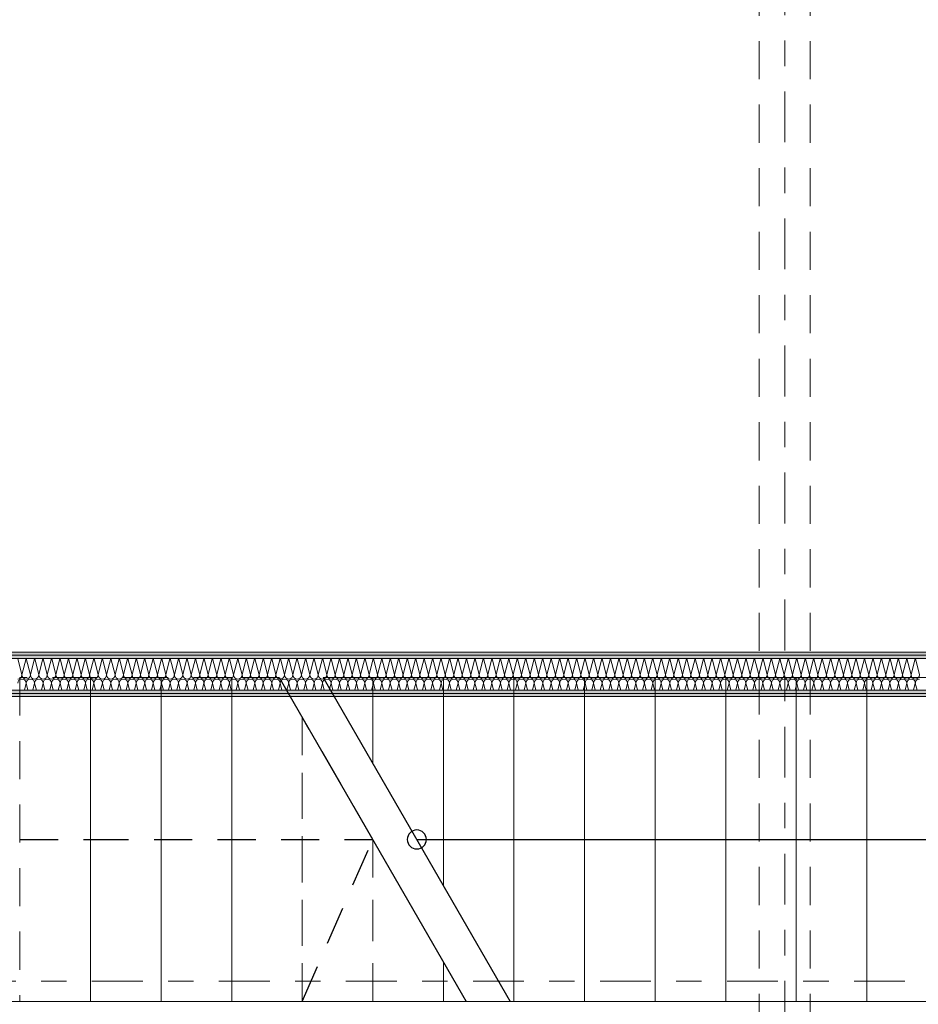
# Model space of a CAD drawing. Header units: metres. Extents: x -167 to 233, y -155 to 122.
# Tile 27 of 68: x 39.74 to 43.28, y 33.5 to 37.37. Entities that reach past the tile are written whole.
import ezdxf
from ezdxf.enums import TextEntityAlignment as Align

# ---------------------------------------------------------------- set-up
doc = ezdxf.new("R2010")
doc.units = ezdxf.units.M
doc.header["$MEASUREMENT"] = 0
for name, pattern in [('Raster', [0.4, 0.2, -0.1, 0, -0.1]), ('Strichlinie eng', [0.23, 0.15, -0.08]), ('Untersicht', [0.2, 0.15, -0.05])]:
    doc.linetypes.add(name, pattern=pattern)
for name, color, linetype in [('10 Wand außen', 7, 'Continuous'), ('20 Decke', 7, 'Continuous'), ('20 Träger', 7, 'Continuous'), ('40 Treppe', 7, 'Continuous'), ('90 Achsraster', 7, 'Continuous')]:
    doc.layers.add(name, color=color, linetype=linetype)
doc.styles.add('ERSTELLTER_STIL_2', font='arial.ttf')
pattern_1 = [(0, (27236.132094, 33357.27905), (0, 0.075), [0, -0.075])]

# ---------------------------------------------------------------- blocks, each defined once
blk = doc.blocks.new('*X31', base_point=(27236.1321, 33357.279))
at = {"layer": '10 Wand außen', "color": 8, "linetype": 'Continuous', "lineweight": 18}
for p, q in [((39.7326, 34.8602), (39.7488, 34.7957)), ((39.7649, 34.8602), (39.7488, 34.7957)), ((39.766, 34.8602), (39.7821, 34.7957)), ((39.7982, 34.8602), (39.7821, 34.7957)), ((39.7993, 34.8602), (39.8154, 34.7957)), ((39.8315, 34.8602), (39.8154, 34.7957)), ((39.8326, 34.8602), (39.8488, 34.7957)), ((39.8649, 34.8602), (39.8488, 34.7957)), ((39.866, 34.8602), (39.8821, 34.7957)), ((39.8982, 34.8602), (39.8821, 34.7957)), ((39.8993, 34.8602), (39.9154, 34.7957)), ((39.9315, 34.8602), (39.9154, 34.7957)), ((39.9326, 34.8602), (39.9488, 34.7957)), ((39.9649, 34.8602), (39.9488, 34.7957)), ((39.966, 34.8602), (39.9821, 34.7957)), ((39.9982, 34.8602), (39.9821, 34.7957)), ((39.9993, 34.8602), (40.0154, 34.7957)), ((40.0315, 34.8602), (40.0154, 34.7957)), ((40.0326, 34.8602), (40.0488, 34.7957)), ((40.0649, 34.8602), (40.0488, 34.7957)), ((40.066, 34.8602), (40.0821, 34.7957)), ((40.0982, 34.8602), (40.0821, 34.7957)), ((40.0993, 34.8602), (40.1154, 34.7957)), ((40.1315, 34.8602), (40.1154, 34.7957)), ((40.1326, 34.8602), (40.1488, 34.7957)), ((40.1649, 34.8602), (40.1488, 34.7957)), ((40.166, 34.8602), (40.1821, 34.7957)), ((40.1982, 34.8602), (40.1821, 34.7957)), ((40.1993, 34.8602), (40.2154, 34.7957)), ((40.2315, 34.8602), (40.2154, 34.7957)), ((40.2326, 34.8602), (40.2488, 34.7957)), ((40.2649, 34.8602), (40.2488, 34.7957)), ((40.266, 34.8602), (40.2821, 34.7957)), ((40.2982, 34.8602), (40.2821, 34.7957)), ((40.2993, 34.8602), (40.3154, 34.7957)), ((40.3315, 34.8602), (40.3154, 34.7957)), ((40.3326, 34.8602), (40.3488, 34.7957)), ((40.3649, 34.8602), (40.3488, 34.7957)), ((40.366, 34.8602), (40.3821, 34.7957)), ((40.3982, 34.8602), (40.3821, 34.7957)), ((40.3993, 34.8602), (40.4154, 34.7957)), ((40.4315, 34.8602), (40.4154, 34.7957)), ((40.4326, 34.8602), (40.4488, 34.7957)), ((40.4649, 34.8602), (40.4488, 34.7957)), ((40.466, 34.8602), (40.4821, 34.7957)), ((40.4982, 34.8602), (40.4821, 34.7957)), ((40.4993, 34.8602), (40.5154, 34.7957)), ((40.5315, 34.8602), (40.5154, 34.7957)), ((40.5326, 34.8602), (40.5488, 34.7957)), ((40.5649, 34.8602), (40.5488, 34.7957)), ((40.566, 34.8602), (40.5821, 34.7957)), ((40.5982, 34.8602), (40.5821, 34.7957)), ((40.5993, 34.8602), (40.6154, 34.7957)), ((40.6315, 34.8602), (40.6154, 34.7957)), ((40.6326, 34.8602), (40.6488, 34.7957)), ((40.6649, 34.8602), (40.6488, 34.7957)), ((40.666, 34.8602), (40.6821, 34.7957)), ((40.6982, 34.8602), (40.6821, 34.7957)), ((40.6993, 34.8602), (40.7154, 34.7957)), ((40.7315, 34.8602), (40.7154, 34.7957)), ((40.7326, 34.8602), (40.7488, 34.7957)), ((40.7649, 34.8602), (40.7488, 34.7957)), ((40.766, 34.8602), (40.7821, 34.7957)), ((40.7982, 34.8602), (40.7821, 34.7957)), ((40.7993, 34.8602), (40.8154, 34.7957)), ((40.8315, 34.8602), (40.8154, 34.7957)), ((40.8326, 34.8602), (40.8488, 34.7957)), ((40.8649, 34.8602), (40.8488, 34.7957)), ((40.866, 34.8602), (40.8821, 34.7957)), ((40.8982, 34.8602), (40.8821, 34.7957)), ((40.8993, 34.8602), (40.9154, 34.7957)), ((40.9315, 34.8602), (40.9154, 34.7957)), ((40.9326, 34.8602), (40.9488, 34.7957)), ((40.9649, 34.8602), (40.9488, 34.7957)), ((40.966, 34.8602), (40.9821, 34.7957)), ((40.9982, 34.8602), (40.9821, 34.7957)), ((40.9993, 34.8602), (41.0154, 34.7957)), ((41.0315, 34.8602), (41.0154, 34.7957)), ((41.0326, 34.8602), (41.0488, 34.7957)), ((41.0649, 34.8602), (41.0488, 34.7957)), ((41.066, 34.8602), (41.0821, 34.7957)), ((41.0982, 34.8602), (41.0821, 34.7957)), ((41.0993, 34.8602), (41.1154, 34.7957)), ((41.1315, 34.8602), (41.1154, 34.7957)), ((41.1326, 34.8602), (41.1488, 34.7957)), ((41.1649, 34.8602), (41.1488, 34.7957)), ((41.166, 34.8602), (41.1821, 34.7957)), ((41.1982, 34.8602), (41.1821, 34.7957)), ((41.1993, 34.8602), (41.2154, 34.7957)), ((41.2315, 34.8602), (41.2154, 34.7957)), ((41.2326, 34.8602), (41.2488, 34.7957)), ((41.2649, 34.8602), (41.2488, 34.7957)), ((41.266, 34.8602), (41.2821, 34.7957)), ((41.2982, 34.8602), (41.2821, 34.7957)), ((41.2993, 34.8602), (41.3154, 34.7957)), ((41.3315, 34.8602), (41.3154, 34.7957)), ((41.3326, 34.8602), (41.3488, 34.7957)), ((41.3649, 34.8602), (41.3488, 34.7957)), ((41.366, 34.8602), (41.3821, 34.7957)), ((41.3982, 34.8602), (41.3821, 34.7957)), ((41.3993, 34.8602), (41.4154, 34.7957)), ((41.4315, 34.8602), (41.4154, 34.7957)), ((41.4326, 34.8602), (41.4488, 34.7957)), ((41.4649, 34.8602), (41.4488, 34.7957)), ((41.466, 34.8602), (41.4821, 34.7957)), ((41.4982, 34.8602), (41.4821, 34.7957)), ((41.4993, 34.8602), (41.5154, 34.7957)), ((41.5315, 34.8602), (41.5154, 34.7957)), ((41.5326, 34.8602), (41.5488, 34.7957)), ((41.5649, 34.8602), (41.5488, 34.7957)), ((41.566, 34.8602), (41.5821, 34.7957)), ((41.5982, 34.8602), (41.5821, 34.7957)), ((41.5993, 34.8602), (41.6154, 34.7957)), ((41.6315, 34.8602), (41.6154, 34.7957)), ((41.6326, 34.8602), (41.6488, 34.7957)), ((41.6649, 34.8602), (41.6488, 34.7957)), ((41.666, 34.8602), (41.6821, 34.7957)), ((41.6982, 34.8602), (41.6821, 34.7957)), ((41.6993, 34.8602), (41.7154, 34.7957)), ((41.7315, 34.8602), (41.7154, 34.7957)), ((41.7326, 34.8602), (41.7488, 34.7957)), ((41.7649, 34.8602), (41.7488, 34.7957)), ((41.766, 34.8602), (41.7821, 34.7957)), ((41.7982, 34.8602), (41.7821, 34.7957)), ((41.7993, 34.8602), (41.8154, 34.7957)), ((41.8315, 34.8602), (41.8154, 34.7957)), ((41.8326, 34.8602), (41.8488, 34.7957)), ((41.8649, 34.8602), (41.8488, 34.7957)), ((41.866, 34.8602), (41.8821, 34.7957)), ((41.8982, 34.8602), (41.8821, 34.7957)), ((41.8993, 34.8602), (41.9154, 34.7957)), ((41.9315, 34.8602), (41.9154, 34.7957)), ((41.9326, 34.8602), (41.9488, 34.7957)), ((41.9649, 34.8602), (41.9488, 34.7957)), ((41.966, 34.8602), (41.9821, 34.7957)), ((41.9982, 34.8602), (41.9821, 34.7957)), ((41.9993, 34.8602), (42.0154, 34.7957)), ((42.0315, 34.8602), (42.0154, 34.7957)), ((42.0326, 34.8602), (42.0488, 34.7957)), ((42.0649, 34.8602), (42.0488, 34.7957)), ((42.066, 34.8602), (42.0821, 34.7957)), ((42.0982, 34.8602), (42.0821, 34.7957)), ((42.0993, 34.8602), (42.1154, 34.7957)), ((42.1315, 34.8602), (42.1154, 34.7957)), ((42.1326, 34.8602), (42.1488, 34.7957)), ((42.1649, 34.8602), (42.1488, 34.7957)), ((42.166, 34.8602), (42.1821, 34.7957)), ((42.1982, 34.8602), (42.1821, 34.7957)), ((42.1993, 34.8602), (42.2154, 34.7957)), ((42.2315, 34.8602), (42.2154, 34.7957)), ((42.2326, 34.8602), (42.2488, 34.7957)), ((42.2649, 34.8602), (42.2488, 34.7957)), ((42.266, 34.8602), (42.2821, 34.7957)), ((42.2982, 34.8602), (42.2821, 34.7957)), ((42.2993, 34.8602), (42.3154, 34.7957)), ((42.3315, 34.8602), (42.3154, 34.7957)), ((42.3326, 34.8602), (42.3488, 34.7957)), ((42.3649, 34.8602), (42.3488, 34.7957)), ((42.366, 34.8602), (42.3821, 34.7957)), ((42.3982, 34.8602), (42.3821, 34.7957)), ((42.3993, 34.8602), (42.4154, 34.7957)), ((42.4315, 34.8602), (42.4154, 34.7957)), ((42.4326, 34.8602), (42.4488, 34.7957)), ((42.4649, 34.8602), (42.4488, 34.7957)), ((42.466, 34.8602), (42.4821, 34.7957)), ((42.4982, 34.8602), (42.4821, 34.7957)), ((42.4993, 34.8602), (42.5154, 34.7957)), ((42.5315, 34.8602), (42.5154, 34.7957)), ((42.5326, 34.8602), (42.5488, 34.7957)), ((42.5649, 34.8602), (42.5488, 34.7957)), ((42.566, 34.8602), (42.5821, 34.7957)), ((42.5982, 34.8602), (42.5821, 34.7957)), ((42.5993, 34.8602), (42.6154, 34.7957)), ((42.6315, 34.8602), (42.6154, 34.7957)), ((42.6326, 34.8602), (42.6488, 34.7957)), ((42.6649, 34.8602), (42.6488, 34.7957)), ((42.666, 34.8602), (42.6821, 34.7957)), ((42.6982, 34.8602), (42.6821, 34.7957)), ((42.6993, 34.8602), (42.7154, 34.7957)), ((42.7315, 34.8602), (42.7154, 34.7957)), ((42.7326, 34.8602), (42.7488, 34.7957)), ((42.7649, 34.8602), (42.7488, 34.7957)), ((42.766, 34.8602), (42.7821, 34.7957)), ((42.7982, 34.8602), (42.7821, 34.7957)), ((42.7993, 34.8602), (42.8154, 34.7957)), ((42.8315, 34.8602), (42.8154, 34.7957)), ((42.8326, 34.8602), (42.8488, 34.7957)), ((42.8649, 34.8602), (42.8488, 34.7957)), ((42.866, 34.8602), (42.8821, 34.7957)), ((42.8982, 34.8602), (42.8821, 34.7957)), ((42.8993, 34.8602), (42.9154, 34.7957)), ((42.9315, 34.8602), (42.9154, 34.7957)), ((42.9326, 34.8602), (42.9488, 34.7957)), ((42.9649, 34.8602), (42.9488, 34.7957)), ((42.966, 34.8602), (42.9821, 34.7957)), ((42.9982, 34.8602), (42.9821, 34.7957)), ((42.9993, 34.8602), (43.0154, 34.7957)), ((43.0315, 34.8602), (43.0154, 34.7957)), ((43.0326, 34.8602), (43.0488, 34.7957)), ((43.0649, 34.8602), (43.0488, 34.7957)), ((43.066, 34.8602), (43.0821, 34.7957)), ((43.0982, 34.8602), (43.0821, 34.7957)), ((43.0993, 34.8602), (43.1154, 34.7957)), ((43.1315, 34.8602), (43.1154, 34.7957)), ((43.1326, 34.8602), (43.1488, 34.7957)), ((43.1649, 34.8602), (43.1488, 34.7957)), ((43.166, 34.8602), (43.1821, 34.7957)), ((43.1982, 34.8602), (43.1821, 34.7957)), ((43.1993, 34.8602), (43.2154, 34.7957)), ((43.2315, 34.8602), (43.2154, 34.7957)), ((43.2326, 34.8602), (43.2488, 34.7957)), ((43.2649, 34.8602), (43.2488, 34.7957)), ((43.266, 34.8602), (43.2821, 34.7957)), ((39.7654, 34.7624), (39.7586, 34.7352)), ((39.7654, 34.7624), (39.7722, 34.7352)), ((39.7988, 34.7624), (39.792, 34.7352)), ((39.7988, 34.7624), (39.8056, 34.7352)), ((39.8321, 34.7624), (39.8253, 34.7352)), ((39.8321, 34.7624), (39.8389, 34.7352)), ((39.8654, 34.7624), (39.8586, 34.7352)), ((39.8654, 34.7624), (39.8722, 34.7352)), ((39.8988, 34.7624), (39.892, 34.7352)), ((39.8988, 34.7624), (39.9056, 34.7352)), ((39.9321, 34.7624), (39.9253, 34.7352)), ((39.9321, 34.7624), (39.9389, 34.7352)), ((39.9654, 34.7624), (39.9586, 34.7352)), ((39.9654, 34.7624), (39.9722, 34.7352)), ((39.9988, 34.7624), (39.992, 34.7352)), ((39.9988, 34.7624), (40.0056, 34.7352)), ((40.0321, 34.7624), (40.0253, 34.7352)), ((40.0321, 34.7624), (40.0389, 34.7352)), ((40.0654, 34.7624), (40.0586, 34.7352)), ((40.0654, 34.7624), (40.0722, 34.7352)), ((40.0988, 34.7624), (40.092, 34.7352)), ((40.0988, 34.7624), (40.1056, 34.7352)), ((40.1321, 34.7624), (40.1253, 34.7352)), ((40.1321, 34.7624), (40.1389, 34.7352)), ((40.1654, 34.7624), (40.1586, 34.7352)), ((40.1654, 34.7624), (40.1722, 34.7352)), ((40.1988, 34.7624), (40.192, 34.7352)), ((40.1988, 34.7624), (40.2056, 34.7352)), ((40.2321, 34.7624), (40.2253, 34.7352)), ((40.2321, 34.7624), (40.2389, 34.7352)), ((40.2654, 34.7624), (40.2586, 34.7352)), ((40.2654, 34.7624), (40.2722, 34.7352)), ((40.2988, 34.7624), (40.292, 34.7352)), ((40.2988, 34.7624), (40.3056, 34.7352)), ((40.3321, 34.7624), (40.3253, 34.7352)), ((40.3321, 34.7624), (40.3389, 34.7352)), ((40.3654, 34.7624), (40.3586, 34.7352)), ((40.3654, 34.7624), (40.3722, 34.7352)), ((40.3988, 34.7624), (40.392, 34.7352)), ((40.3988, 34.7624), (40.4056, 34.7352)), ((40.4321, 34.7624), (40.4253, 34.7352)), ((40.4321, 34.7624), (40.4389, 34.7352)), ((40.4654, 34.7624), (40.4586, 34.7352)), ((40.4654, 34.7624), (40.4722, 34.7352)), ((40.4988, 34.7624), (40.492, 34.7352)), ((40.4988, 34.7624), (40.5056, 34.7352)), ((40.5321, 34.7624), (40.5253, 34.7352)), ((40.5321, 34.7624), (40.5389, 34.7352)), ((40.5654, 34.7624), (40.5586, 34.7352)), ((40.5654, 34.7624), (40.5722, 34.7352)), ((40.5988, 34.7624), (40.592, 34.7352)), ((40.5988, 34.7624), (40.6056, 34.7352)), ((40.6321, 34.7624), (40.6253, 34.7352)), ((40.6321, 34.7624), (40.6389, 34.7352)), ((40.6654, 34.7624), (40.6586, 34.7352)), ((40.6654, 34.7624), (40.6722, 34.7352)), ((40.6988, 34.7624), (40.692, 34.7352)), ((40.6988, 34.7624), (40.7056, 34.7352)), ((40.7321, 34.7624), (40.7253, 34.7352)), ((40.7321, 34.7624), (40.7389, 34.7352)), ((40.7654, 34.7624), (40.7586, 34.7352)), ((40.7654, 34.7624), (40.7722, 34.7352)), ((40.7988, 34.7624), (40.792, 34.7352)), ((40.7988, 34.7624), (40.8056, 34.7352)), ((40.8321, 34.7624), (40.8253, 34.7352)), ((40.8321, 34.7624), (40.8389, 34.7352)), ((40.8654, 34.7624), (40.8586, 34.7352)), ((40.8654, 34.7624), (40.8722, 34.7352)), ((40.8988, 34.7624), (40.892, 34.7352)), ((40.8988, 34.7624), (40.9056, 34.7352)), ((40.9321, 34.7624), (40.9253, 34.7352)), ((40.9321, 34.7624), (40.9389, 34.7352)), ((40.9654, 34.7624), (40.9586, 34.7352)), ((40.9654, 34.7624), (40.9722, 34.7352)), ((40.9988, 34.7624), (40.992, 34.7352)), ((40.9988, 34.7624), (41.0056, 34.7352)), ((41.0321, 34.7624), (41.0253, 34.7352)), ((41.0321, 34.7624), (41.0389, 34.7352)), ((41.0654, 34.7624), (41.0586, 34.7352)), ((41.0654, 34.7624), (41.0722, 34.7352)), ((41.0988, 34.7624), (41.092, 34.7352)), ((41.0988, 34.7624), (41.1056, 34.7352)), ((41.1321, 34.7624), (41.1253, 34.7352)), ((41.1321, 34.7624), (41.1389, 34.7352)), ((41.1654, 34.7624), (41.1586, 34.7352)), ((41.1654, 34.7624), (41.1722, 34.7352)), ((41.1988, 34.7624), (41.192, 34.7352)), ((41.1988, 34.7624), (41.2056, 34.7352)), ((41.2321, 34.7624), (41.2253, 34.7352)), ((41.2321, 34.7624), (41.2389, 34.7352)), ((41.2654, 34.7624), (41.2586, 34.7352)), ((41.2654, 34.7624), (41.2722, 34.7352)), ((41.2988, 34.7624), (41.292, 34.7352)), ((41.2988, 34.7624), (41.3056, 34.7352)), ((41.3321, 34.7624), (41.3253, 34.7352)), ((41.3321, 34.7624), (41.3389, 34.7352)), ((41.3654, 34.7624), (41.3586, 34.7352)), ((41.3654, 34.7624), (41.3722, 34.7352)), ((41.3988, 34.7624), (41.392, 34.7352)), ((41.3988, 34.7624), (41.4056, 34.7352)), ((41.4321, 34.7624), (41.4253, 34.7352)), ((41.4321, 34.7624), (41.4389, 34.7352)), ((41.4654, 34.7624), (41.4586, 34.7352)), ((41.4654, 34.7624), (41.4722, 34.7352)), ((41.4988, 34.7624), (41.492, 34.7352)), ((41.4988, 34.7624), (41.5056, 34.7352)), ((41.5321, 34.7624), (41.5253, 34.7352)), ((41.5321, 34.7624), (41.5389, 34.7352)), ((41.5654, 34.7624), (41.5586, 34.7352)), ((41.5654, 34.7624), (41.5722, 34.7352)), ((41.5988, 34.7624), (41.592, 34.7352)), ((41.5988, 34.7624), (41.6056, 34.7352)), ((41.6321, 34.7624), (41.6253, 34.7352)), ((41.6321, 34.7624), (41.6389, 34.7352)), ((41.6654, 34.7624), (41.6586, 34.7352)), ((41.6654, 34.7624), (41.6722, 34.7352)), ((41.6988, 34.7624), (41.692, 34.7352)), ((41.6988, 34.7624), (41.7056, 34.7352)), ((41.7321, 34.7624), (41.7253, 34.7352)), ((41.7321, 34.7624), (41.7389, 34.7352)), ((41.7654, 34.7624), (41.7586, 34.7352)), ((41.7654, 34.7624), (41.7722, 34.7352)), ((41.7988, 34.7624), (41.792, 34.7352)), ((41.7988, 34.7624), (41.8056, 34.7352)), ((41.8321, 34.7624), (41.8253, 34.7352)), ((41.8321, 34.7624), (41.8389, 34.7352)), ((41.8654, 34.7624), (41.8586, 34.7352)), ((41.8654, 34.7624), (41.8722, 34.7352)), ((41.8988, 34.7624), (41.892, 34.7352)), ((41.8988, 34.7624), (41.9056, 34.7352)), ((41.9321, 34.7624), (41.9253, 34.7352)), ((41.9321, 34.7624), (41.9389, 34.7352)), ((41.9654, 34.7624), (41.9586, 34.7352)), ((41.9654, 34.7624), (41.9722, 34.7352)), ((41.9988, 34.7624), (41.992, 34.7352)), ((41.9988, 34.7624), (42.0056, 34.7352)), ((42.0321, 34.7624), (42.0253, 34.7352)), ((42.0321, 34.7624), (42.0389, 34.7352)), ((42.0654, 34.7624), (42.0586, 34.7352)), ((42.0654, 34.7624), (42.0722, 34.7352)), ((42.0988, 34.7624), (42.092, 34.7352)), ((42.0988, 34.7624), (42.1056, 34.7352)), ((42.1321, 34.7624), (42.1253, 34.7352)), ((42.1321, 34.7624), (42.1389, 34.7352)), ((42.1654, 34.7624), (42.1586, 34.7352)), ((42.1654, 34.7624), (42.1722, 34.7352)), ((42.1988, 34.7624), (42.192, 34.7352)), ((42.1988, 34.7624), (42.2056, 34.7352)), ((42.2321, 34.7624), (42.2253, 34.7352)), ((42.2321, 34.7624), (42.2389, 34.7352)), ((42.2654, 34.7624), (42.2586, 34.7352)), ((42.2654, 34.7624), (42.2722, 34.7352)), ((42.2988, 34.7624), (42.292, 34.7352)), ((42.2988, 34.7624), (42.3056, 34.7352)), ((42.3321, 34.7624), (42.3253, 34.7352)), ((42.3321, 34.7624), (42.3389, 34.7352)), ((42.3654, 34.7624), (42.3586, 34.7352)), ((42.3654, 34.7624), (42.3722, 34.7352)), ((42.3988, 34.7624), (42.392, 34.7352)), ((42.3988, 34.7624), (42.4056, 34.7352)), ((42.4321, 34.7624), (42.4253, 34.7352)), ((42.4321, 34.7624), (42.4389, 34.7352)), ((42.4654, 34.7624), (42.4586, 34.7352)), ((42.4654, 34.7624), (42.4722, 34.7352)), ((42.4988, 34.7624), (42.492, 34.7352)), ((42.4988, 34.7624), (42.5056, 34.7352)), ((42.5321, 34.7624), (42.5253, 34.7352)), ((42.5321, 34.7624), (42.5389, 34.7352)), ((42.5654, 34.7624), (42.5586, 34.7352)), ((42.5654, 34.7624), (42.5722, 34.7352)), ((42.5988, 34.7624), (42.592, 34.7352)), ((42.5988, 34.7624), (42.6056, 34.7352)), ((42.6321, 34.7624), (42.6253, 34.7352)), ((42.6321, 34.7624), (42.6389, 34.7352)), ((42.6654, 34.7624), (42.6586, 34.7352)), ((42.6654, 34.7624), (42.6722, 34.7352)), ((42.6988, 34.7624), (42.692, 34.7352)), ((42.6988, 34.7624), (42.7056, 34.7352)), ((42.7321, 34.7624), (42.7253, 34.7352)), ((42.7321, 34.7624), (42.7389, 34.7352)), ((42.7654, 34.7624), (42.7586, 34.7352)), ((42.7654, 34.7624), (42.7722, 34.7352)), ((42.7988, 34.7624), (42.792, 34.7352)), ((42.7988, 34.7624), (42.8056, 34.7352)), ((42.8321, 34.7624), (42.8253, 34.7352)), ((42.8321, 34.7624), (42.8389, 34.7352)), ((42.8654, 34.7624), (42.8586, 34.7352)), ((42.8654, 34.7624), (42.8722, 34.7352)), ((42.8988, 34.7624), (42.892, 34.7352)), ((42.8988, 34.7624), (42.9056, 34.7352)), ((42.9321, 34.7624), (42.9253, 34.7352)), ((42.9321, 34.7624), (42.9389, 34.7352)), ((42.9654, 34.7624), (42.9586, 34.7352)), ((42.9654, 34.7624), (42.9722, 34.7352)), ((42.9988, 34.7624), (42.992, 34.7352)), ((42.9988, 34.7624), (43.0056, 34.7352)), ((43.0321, 34.7624), (43.0253, 34.7352)), ((43.0321, 34.7624), (43.0389, 34.7352)), ((43.0654, 34.7624), (43.0586, 34.7352)), ((43.0654, 34.7624), (43.0722, 34.7352)), ((43.0988, 34.7624), (43.092, 34.7352)), ((43.0988, 34.7624), (43.1056, 34.7352)), ((43.1321, 34.7624), (43.1253, 34.7352)), ((43.1321, 34.7624), (43.1389, 34.7352)), ((43.1654, 34.7624), (43.1586, 34.7352)), ((43.1654, 34.7624), (43.1722, 34.7352)), ((43.1988, 34.7624), (43.192, 34.7352)), ((43.1988, 34.7624), (43.2056, 34.7352)), ((43.2321, 34.7624), (43.2253, 34.7352)), ((43.2321, 34.7624), (43.2389, 34.7352)), ((43.2654, 34.7624), (43.2586, 34.7352)), ((43.2654, 34.7624), (43.2722, 34.7352))]:
    blk.add_line(p, q, dxfattribs=at)
for centre, start, end in [((39.7321, 34.7957), 270, 0), ((39.7488, 34.7624), 90, 180), ((39.7654, 34.7957), 180, 270), ((39.7488, 34.7624), 0, 90), ((39.7654, 34.7957), 270, 0), ((39.7821, 34.7624), 90, 180), ((39.7988, 34.7957), 180, 270), ((39.7821, 34.7624), 0, 90), ((39.7988, 34.7957), 270, 0), ((39.8154, 34.7624), 90, 180), ((39.8321, 34.7957), 180, 270), ((39.8154, 34.7624), 0, 90), ((39.8321, 34.7957), 270, 0), ((39.8488, 34.7624), 90, 180), ((39.8654, 34.7957), 180, 270), ((39.8488, 34.7624), 0, 90), ((39.8654, 34.7957), 270, 0), ((39.8821, 34.7624), 90, 180), ((39.8988, 34.7957), 180, 270), ((39.8821, 34.7624), 0, 90), ((39.8988, 34.7957), 270, 0), ((39.9154, 34.7624), 90, 180), ((39.9321, 34.7957), 180, 270), ((39.9154, 34.7624), 0, 90), ((39.9321, 34.7957), 270, 0), ((39.9488, 34.7624), 90, 180), ((39.9654, 34.7957), 180, 270), ((39.9488, 34.7624), 0, 90), ((39.9654, 34.7957), 270, 0), ((39.9821, 34.7624), 90, 180), ((39.9988, 34.7957), 180, 270), ((39.9821, 34.7624), 0, 90), ((39.9988, 34.7957), 270, 0), ((40.0154, 34.7624), 90, 180), ((40.0321, 34.7957), 180, 270), ((40.0154, 34.7624), 0, 90), ((40.0321, 34.7957), 270, 0), ((40.0488, 34.7624), 90, 180), ((40.0654, 34.7957), 180, 270), ((40.0488, 34.7624), 0, 90), ((40.0654, 34.7957), 270, 0), ((40.0821, 34.7624), 90, 180), ((40.0988, 34.7957), 180, 270), ((40.0821, 34.7624), 0, 90), ((40.0988, 34.7957), 270, 0), ((40.1154, 34.7624), 90, 180), ((40.1321, 34.7957), 180, 270), ((40.1154, 34.7624), 0, 90), ((40.1321, 34.7957), 270, 0), ((40.1488, 34.7624), 90, 180), ((40.1654, 34.7957), 180, 270), ((40.1488, 34.7624), 0, 90), ((40.1654, 34.7957), 270, 0), ((40.1821, 34.7624), 90, 180), ((40.1988, 34.7957), 180, 270), ((40.1821, 34.7624), 0, 90), ((40.1988, 34.7957), 270, 0), ((40.2154, 34.7624), 90, 180), ((40.2321, 34.7957), 180, 270), ((40.2154, 34.7624), 0, 90), ((40.2321, 34.7957), 270, 0), ((40.2488, 34.7624), 90, 180), ((40.2654, 34.7957), 180, 270), ((40.2488, 34.7624), 0, 90), ((40.2654, 34.7957), 270, 0), ((40.2821, 34.7624), 90, 180), ((40.2988, 34.7957), 180, 270), ((40.2821, 34.7624), 0, 90), ((40.2988, 34.7957), 270, 0), ((40.3154, 34.7624), 90, 180), ((40.3321, 34.7957), 180, 270), ((40.3154, 34.7624), 0, 90), ((40.3321, 34.7957), 270, 0), ((40.3488, 34.7624), 90, 180), ((40.3654, 34.7957), 180, 270), ((40.3488, 34.7624), 0, 90), ((40.3654, 34.7957), 270, 0), ((40.3821, 34.7624), 90, 180), ((40.3988, 34.7957), 180, 270), ((40.3821, 34.7624), 0, 90), ((40.3988, 34.7957), 270, 0), ((40.4154, 34.7624), 90, 180), ((40.4321, 34.7957), 180, 270), ((40.4154, 34.7624), 0, 90), ((40.4321, 34.7957), 270, 0), ((40.4488, 34.7624), 90, 180), ((40.4654, 34.7957), 180, 270), ((40.4488, 34.7624), 0, 90), ((40.4654, 34.7957), 270, 0), ((40.4821, 34.7624), 90, 180), ((40.4988, 34.7957), 180, 270), ((40.4821, 34.7624), 0, 90), ((40.4988, 34.7957), 270, 0), ((40.5154, 34.7624), 90, 180), ((40.5321, 34.7957), 180, 270), ((40.5154, 34.7624), 0, 90), ((40.5321, 34.7957), 270, 0), ((40.5488, 34.7624), 90, 180), ((40.5654, 34.7957), 180, 270), ((40.5488, 34.7624), 0, 90), ((40.5654, 34.7957), 270, 0), ((40.5821, 34.7624), 90, 180), ((40.5988, 34.7957), 180, 270), ((40.5821, 34.7624), 0, 90), ((40.5988, 34.7957), 270, 0), ((40.6154, 34.7624), 90, 180), ((40.6321, 34.7957), 180, 270), ((40.6154, 34.7624), 0, 90), ((40.6321, 34.7957), 270, 0), ((40.6488, 34.7624), 90, 180), ((40.6654, 34.7957), 180, 270), ((40.6488, 34.7624), 0, 90), ((40.6654, 34.7957), 270, 0), ((40.6821, 34.7624), 90, 180), ((40.6988, 34.7957), 180, 270), ((40.6821, 34.7624), 0, 90), ((40.6988, 34.7957), 270, 0), ((40.7154, 34.7624), 90, 180), ((40.7321, 34.7957), 180, 270), ((40.7154, 34.7624), 0, 90), ((40.7321, 34.7957), 270, 0), ((40.7488, 34.7624), 90, 180), ((40.7654, 34.7957), 180, 270), ((40.7488, 34.7624), 0, 90), ((40.7654, 34.7957), 270, 0), ((40.7821, 34.7624), 90, 180), ((40.7988, 34.7957), 180, 270), ((40.7821, 34.7624), 0, 90), ((40.7988, 34.7957), 270, 0), ((40.8154, 34.7624), 90, 180), ((40.8321, 34.7957), 180, 270), ((40.8154, 34.7624), 0, 90), ((40.8321, 34.7957), 270, 0), ((40.8488, 34.7624), 90, 180), ((40.8654, 34.7957), 180, 270), ((40.8488, 34.7624), 0, 90), ((40.8654, 34.7957), 270, 0), ((40.8821, 34.7624), 90, 180), ((40.8988, 34.7957), 180, 270), ((40.8821, 34.7624), 0, 90), ((40.8988, 34.7957), 270, 0), ((40.9154, 34.7624), 90, 180), ((40.9321, 34.7957), 180, 270), ((40.9154, 34.7624), 0, 90), ((40.9321, 34.7957), 270, 0), ((40.9488, 34.7624), 90, 180), ((40.9654, 34.7957), 180, 270), ((40.9488, 34.7624), 0, 90), ((40.9654, 34.7957), 270, 0), ((40.9821, 34.7624), 90, 180), ((40.9988, 34.7957), 180, 270), ((40.9821, 34.7624), 0, 90), ((40.9988, 34.7957), 270, 0), ((41.0154, 34.7624), 90, 180), ((41.0321, 34.7957), 180, 270), ((41.0154, 34.7624), 0, 90), ((41.0321, 34.7957), 270, 0), ((41.0488, 34.7624), 90, 180), ((41.0654, 34.7957), 180, 270), ((41.0488, 34.7624), 0, 90), ((41.0654, 34.7957), 270, 0), ((41.0821, 34.7624), 90, 180), ((41.0988, 34.7957), 180, 270), ((41.0821, 34.7624), 0, 90), ((41.0988, 34.7957), 270, 0), ((41.1154, 34.7624), 90, 180), ((41.1321, 34.7957), 180, 270), ((41.1154, 34.7624), 0, 90), ((41.1321, 34.7957), 270, 0), ((41.1488, 34.7624), 90, 180), ((41.1654, 34.7957), 180, 270), ((41.1488, 34.7624), 0, 90), ((41.1654, 34.7957), 270, 0), ((41.1821, 34.7624), 90, 180), ((41.1988, 34.7957), 180, 270), ((41.1821, 34.7624), 0, 90), ((41.1988, 34.7957), 270, 0), ((41.2154, 34.7624), 90, 180), ((41.2321, 34.7957), 180, 270), ((41.2154, 34.7624), 0, 90), ((41.2321, 34.7957), 270, 0), ((41.2488, 34.7624), 90, 180), ((41.2654, 34.7957), 180, 270), ((41.2488, 34.7624), 0, 90), ((41.2654, 34.7957), 270, 0), ((41.2821, 34.7624), 90, 180), ((41.2988, 34.7957), 180, 270), ((41.2821, 34.7624), 0, 90), ((41.2988, 34.7957), 270, 0), ((41.3154, 34.7624), 90, 180), ((41.3321, 34.7957), 180, 270), ((41.3154, 34.7624), 0, 90), ((41.3321, 34.7957), 270, 0), ((41.3488, 34.7624), 90, 180), ((41.3654, 34.7957), 180, 270), ((41.3488, 34.7624), 0, 90), ((41.3654, 34.7957), 270, 0), ((41.3821, 34.7624), 90, 180), ((41.3988, 34.7957), 180, 270), ((41.3821, 34.7624), 0, 90), ((41.3988, 34.7957), 270, 0), ((41.4154, 34.7624), 90, 180), ((41.4321, 34.7957), 180, 270), ((41.4154, 34.7624), 0, 90), ((41.4321, 34.7957), 270, 0), ((41.4488, 34.7624), 90, 180), ((41.4654, 34.7957), 180, 270), ((41.4488, 34.7624), 0, 90), ((41.4654, 34.7957), 270, 0), ((41.4821, 34.7624), 90, 180), ((41.4988, 34.7957), 180, 270), ((41.4821, 34.7624), 0, 90), ((41.4988, 34.7957), 270, 0), ((41.5154, 34.7624), 90, 180), ((41.5321, 34.7957), 180, 270), ((41.5154, 34.7624), 0, 90), ((41.5321, 34.7957), 270, 0), ((41.5488, 34.7624), 90, 180), ((41.5654, 34.7957), 180, 270), ((41.5488, 34.7624), 0, 90), ((41.5654, 34.7957), 270, 0), ((41.5821, 34.7624), 90, 180), ((41.5988, 34.7957), 180, 270), ((41.5821, 34.7624), 0, 90), ((41.5988, 34.7957), 270, 0), ((41.6154, 34.7624), 90, 180), ((41.6321, 34.7957), 180, 270), ((41.6154, 34.7624), 0, 90), ((41.6321, 34.7957), 270, 0), ((41.6488, 34.7624), 90, 180), ((41.6654, 34.7957), 180, 270), ((41.6488, 34.7624), 0, 90), ((41.6654, 34.7957), 270, 0), ((41.6821, 34.7624), 90, 180), ((41.6988, 34.7957), 180, 270), ((41.6821, 34.7624), 0, 90), ((41.6988, 34.7957), 270, 0), ((41.7154, 34.7624), 90, 180), ((41.7321, 34.7957), 180, 270), ((41.7154, 34.7624), 0, 90), ((41.7321, 34.7957), 270, 0), ((41.7488, 34.7624), 90, 180), ((41.7654, 34.7957), 180, 270), ((41.7488, 34.7624), 0, 90), ((41.7654, 34.7957), 270, 0), ((41.7821, 34.7624), 90, 180), ((41.7988, 34.7957), 180, 270), ((41.7821, 34.7624), 0, 90), ((41.7988, 34.7957), 270, 0), ((41.8154, 34.7624), 90, 180), ((41.8321, 34.7957), 180, 270), ((41.8154, 34.7624), 0, 90), ((41.8321, 34.7957), 270, 0), ((41.8488, 34.7624), 90, 180), ((41.8654, 34.7957), 180, 270), ((41.8488, 34.7624), 0, 90), ((41.8654, 34.7957), 270, 0), ((41.8821, 34.7624), 90, 180), ((41.8988, 34.7957), 180, 270), ((41.8821, 34.7624), 0, 90), ((41.8988, 34.7957), 270, 0), ((41.9154, 34.7624), 90, 180), ((41.9321, 34.7957), 180, 270), ((41.9154, 34.7624), 0, 90), ((41.9321, 34.7957), 270, 0), ((41.9488, 34.7624), 90, 180), ((41.9654, 34.7957), 180, 270), ((41.9488, 34.7624), 0, 90), ((41.9654, 34.7957), 270, 0), ((41.9821, 34.7624), 90, 180), ((41.9988, 34.7957), 180, 270), ((41.9821, 34.7624), 0, 90), ((41.9988, 34.7957), 270, 0), ((42.0154, 34.7624), 90, 180), ((42.0321, 34.7957), 180, 270), ((42.0154, 34.7624), 0, 90), ((42.0321, 34.7957), 270, 0), ((42.0488, 34.7624), 90, 180), ((42.0654, 34.7957), 180, 270), ((42.0488, 34.7624), 0, 90), ((42.0654, 34.7957), 270, 0), ((42.0821, 34.7624), 90, 180), ((42.0988, 34.7957), 180, 270), ((42.0821, 34.7624), 0, 90), ((42.0988, 34.7957), 270, 0), ((42.1154, 34.7624), 90, 180), ((42.1321, 34.7957), 180, 270), ((42.1154, 34.7624), 0, 90), ((42.1321, 34.7957), 270, 0), ((42.1488, 34.7624), 90, 180), ((42.1654, 34.7957), 180, 270), ((42.1488, 34.7624), 0, 90), ((42.1654, 34.7957), 270, 0), ((42.1821, 34.7624), 90, 180), ((42.1988, 34.7957), 180, 270), ((42.1821, 34.7624), 0, 90), ((42.1988, 34.7957), 270, 0), ((42.2154, 34.7624), 90, 180), ((42.2321, 34.7957), 180, 270), ((42.2154, 34.7624), 0, 90), ((42.2321, 34.7957), 270, 0), ((42.2488, 34.7624), 90, 180), ((42.2654, 34.7957), 180, 270), ((42.2488, 34.7624), 0, 90), ((42.2654, 34.7957), 270, 0), ((42.2821, 34.7624), 90, 180), ((42.2988, 34.7957), 180, 270), ((42.2821, 34.7624), 0, 90), ((42.2988, 34.7957), 270, 0), ((42.3154, 34.7624), 90, 180), ((42.3321, 34.7957), 180, 270), ((42.3154, 34.7624), 0, 90), ((42.3321, 34.7957), 270, 0), ((42.3488, 34.7624), 90, 180), ((42.3654, 34.7957), 180, 270), ((42.3488, 34.7624), 0, 90), ((42.3654, 34.7957), 270, 0), ((42.3821, 34.7624), 90, 180), ((42.3988, 34.7957), 180, 270), ((42.3821, 34.7624), 0, 90), ((42.3988, 34.7957), 270, 0), ((42.4154, 34.7624), 90, 180), ((42.4321, 34.7957), 180, 270), ((42.4154, 34.7624), 0, 90), ((42.4321, 34.7957), 270, 0), ((42.4488, 34.7624), 90, 180), ((42.4654, 34.7957), 180, 270), ((42.4488, 34.7624), 0, 90), ((42.4654, 34.7957), 270, 0), ((42.4821, 34.7624), 90, 180), ((42.4988, 34.7957), 180, 270), ((42.4821, 34.7624), 0, 90), ((42.4988, 34.7957), 270, 0), ((42.5154, 34.7624), 90, 180), ((42.5321, 34.7957), 180, 270), ((42.5154, 34.7624), 0, 90), ((42.5321, 34.7957), 270, 0), ((42.5488, 34.7624), 90, 180), ((42.5654, 34.7957), 180, 270), ((42.5488, 34.7624), 0, 90), ((42.5654, 34.7957), 270, 0), ((42.5821, 34.7624), 90, 180), ((42.5988, 34.7957), 180, 270), ((42.5821, 34.7624), 0, 90), ((42.5988, 34.7957), 270, 0), ((42.6154, 34.7624), 90, 180), ((42.6321, 34.7957), 180, 270), ((42.6154, 34.7624), 0, 90), ((42.6321, 34.7957), 270, 0), ((42.6488, 34.7624), 90, 180), ((42.6654, 34.7957), 180, 270), ((42.6488, 34.7624), 0, 90), ((42.6654, 34.7957), 270, 0), ((42.6821, 34.7624), 90, 180), ((42.6988, 34.7957), 180, 270), ((42.6821, 34.7624), 0, 90), ((42.6988, 34.7957), 270, 0), ((42.7154, 34.7624), 90, 180), ((42.7321, 34.7957), 180, 270), ((42.7154, 34.7624), 0, 90), ((42.7321, 34.7957), 270, 0), ((42.7488, 34.7624), 90, 180), ((42.7654, 34.7957), 180, 270), ((42.7488, 34.7624), 0, 90), ((42.7654, 34.7957), 270, 0), ((42.7821, 34.7624), 90, 180), ((42.7988, 34.7957), 180, 270), ((42.7821, 34.7624), 0, 90), ((42.7988, 34.7957), 270, 0), ((42.8154, 34.7624), 90, 180), ((42.8321, 34.7957), 180, 270), ((42.8154, 34.7624), 0, 90), ((42.8321, 34.7957), 270, 0), ((42.8488, 34.7624), 90, 180), ((42.8654, 34.7957), 180, 270), ((42.8488, 34.7624), 0, 90), ((42.8654, 34.7957), 270, 0), ((42.8821, 34.7624), 90, 180), ((42.8988, 34.7957), 180, 270), ((42.8821, 34.7624), 0, 90), ((42.8988, 34.7957), 270, 0), ((42.9154, 34.7624), 90, 180), ((42.9321, 34.7957), 180, 270), ((42.9154, 34.7624), 0, 90), ((42.9321, 34.7957), 270, 0), ((42.9488, 34.7624), 90, 180), ((42.9654, 34.7957), 180, 270), ((42.9488, 34.7624), 0, 90), ((42.9654, 34.7957), 270, 0), ((42.9821, 34.7624), 90, 180), ((42.9988, 34.7957), 180, 270), ((42.9821, 34.7624), 0, 90), ((42.9988, 34.7957), 270, 0), ((43.0154, 34.7624), 90, 180), ((43.0321, 34.7957), 180, 270), ((43.0154, 34.7624), 0, 90), ((43.0321, 34.7957), 270, 0), ((43.0488, 34.7624), 90, 180), ((43.0654, 34.7957), 180, 270), ((43.0488, 34.7624), 0, 90), ((43.0654, 34.7957), 270, 0), ((43.0821, 34.7624), 90, 180), ((43.0988, 34.7957), 180, 270), ((43.0821, 34.7624), 0, 90), ((43.0988, 34.7957), 270, 0), ((43.1154, 34.7624), 90, 180), ((43.1321, 34.7957), 180, 270), ((43.1154, 34.7624), 0, 90), ((43.1321, 34.7957), 270, 0), ((43.1488, 34.7624), 90, 180), ((43.1654, 34.7957), 180, 270), ((43.1488, 34.7624), 0, 90), ((43.1654, 34.7957), 270, 0), ((43.1821, 34.7624), 90, 180), ((43.1988, 34.7957), 180, 270), ((43.1821, 34.7624), 0, 90), ((43.1988, 34.7957), 270, 0), ((43.2154, 34.7624), 90, 180), ((43.2321, 34.7957), 180, 270), ((43.2154, 34.7624), 0, 90), ((43.2321, 34.7957), 270, 0), ((43.2488, 34.7624), 90, 180), ((43.2654, 34.7957), 180, 270), ((43.2488, 34.7624), 0, 90), ((43.2654, 34.7957), 270, 0), ((43.2821, 34.7624), 90, 180)]:
    blk.add_arc(centre, 0.0167, start, end, dxfattribs=at)
blk = doc.blocks.new('Standard-Rastermarker_137')
at = {"layer": '90 Achsraster', "color": 14, "linetype": 'Raster', "lineweight": 18, "true_color": 0xa80000}
blk.add_line((1, 0), (24.7309, 0), dxfattribs=at)
at = {"layer": '90 Achsraster', "color": 14, "lineweight": 18, "true_color": 0xa80000, "style": 'ERSTELLTER_STIL_2'}
for tag, p in [('AC_MarkerText_1_0', (-0.5686, -0.0686)), ('AC_MarkerText_1_1', (25.8623, -0.0686))]:
    blk.add_attdef(tag, text='', height=0.3, rotation=90, dxfattribs=at).set_placement(p, align=Align.TOP_CENTER)
blk = doc.blocks.new('Standard-Rastermarker_139')
at = {"layer": '90 Achsraster', "color": 14, "linetype": 'Raster', "lineweight": 18, "true_color": 0xa80000}
blk.add_line((1, 0), (45.4427, 0), dxfattribs=at)
at = {"layer": '90 Achsraster', "color": 14, "lineweight": 18, "true_color": 0xa80000, "style": 'ERSTELLTER_STIL_2'}
for tag, p in [('AC_MarkerText_1_0', (-0.35, 0.15)), ('AC_MarkerText_1_1', (46.7927, 0.15))]:
    blk.add_attdef(tag, text='', height=0.3, dxfattribs=at).set_placement(p, align=Align.TOP_CENTER)

msp = doc.modelspace()

# ---------------------------------------------------------------- hatches: boundary and pattern name
at = {"layer": '10 Wand außen', "linetype": 'Continuous', "lineweight": 13, "true_color": 0x000100}
h = msp.add_hatch(dxfattribs=at)
h.set_pattern_fill('Gipskarton_0001', color=98, style=0, pattern_type=2)
h.set_pattern_definition(pattern_1)
h.paths.add_polyline_path([(38.2411, 34.8852), (38.2411, 34.8727), (46.3711, 34.8727), (46.3711, 34.8852)])
h = msp.add_hatch(dxfattribs=at)
h.set_pattern_fill('Gipskarton_0001', color=98, style=0, pattern_type=2)
h.set_pattern_definition(pattern_1)
h.paths.add_polyline_path([(38.2411, 34.8727), (38.2411, 34.8602), (46.3711, 34.8602), (46.3711, 34.8727)])
h = msp.add_hatch(dxfattribs=at)
h.set_pattern_fill('Gipskarton_0001', color=98, style=0, pattern_type=2)
h.set_pattern_definition(pattern_1)
h.paths.add_polyline_path([(38.2411, 34.7227), (46.3711, 34.7227), (46.3711, 34.7352), (38.2411, 34.7352)])
h = msp.add_hatch(dxfattribs=at)
h.set_pattern_fill('Gipskarton_0001', color=98, style=0, pattern_type=2)
h.set_pattern_definition(pattern_1)
h.paths.add_polyline_path([(46.3711, 34.7227), (38.2411, 34.7227), (38.2411, 34.7102), (46.3711, 34.7102)])

# ---------------------------------------------------------------- linework, layer by layer
at = {"layer": '10 Wand außen', "color": 7, "linetype": 'Continuous', "lineweight": 13}
for p, q in [((46.3711, 34.8727), (38.2411, 34.8727)), ((46.3711, 34.8602), (38.2411, 34.8602)), ((38.2411, 34.7352), (46.3711, 34.7352)), ((38.2411, 34.7227), (46.3711, 34.7227))]:
    msp.add_line(p, q, dxfattribs=at)
at = {"layer": '10 Wand außen', "color": 7, "linetype": 'Continuous', "lineweight": 13, "flags": 128}
for points in [[(46.3711, 34.8852), (38.2411, 34.8852)], [(38.2411, 34.7102), (46.3711, 34.7102)]]:
    msp.add_lwpolyline(points, dxfattribs=at)
at = {"layer": '20 Decke', "color": 7, "linetype": 'Continuous', "lineweight": 13, "flags": 128}
msp.add_lwpolyline([(38.2411, 34.7102), (44.7411, 34.7102), (44.7411, 33.5102), (38.2411, 33.5102)], close=True, dxfattribs=at)
at = {"layer": '20 Träger', "color": 7, "linetype": 'Untersicht', "lineweight": 18}
for p, q in [((42.6511, 27.6397), (42.6511, 44.5397)), ((42.8511, 27.6397), (42.8511, 44.5397))]:
    msp.add_line(p, q, dxfattribs=at)
at = {"layer": '40 Treppe', "color": 7, "linetype": 'Strichlinie eng', "lineweight": 13}
for p, q in [((39.7411, 34.7852), (39.7411, 33.5102)), ((40.0189, 34.7852), (39.7411, 34.7852)), ((40.0189, 33.5102), (40.0189, 34.7852)), ((40.0189, 34.7852), (40.0189, 33.5102)), ((40.2966, 34.7852), (40.0189, 34.7852)), ((40.2966, 33.5102), (40.2966, 34.7852)), ((40.2966, 34.7852), (40.2966, 33.5102)), ((40.5744, 34.7852), (40.2966, 34.7852)), ((40.5744, 33.5102), (40.5744, 34.7852)), ((40.5744, 34.7852), (40.5744, 33.5102)), ((40.7619, 34.7852), (40.5744, 34.7852)), ((41.13, 34.7852), (41.13, 34.4477)), ((41.4078, 34.7852), (41.4078, 33.9666)), ((41.6855, 34.7852), (41.6855, 33.5102)), ((41.9633, 34.7852), (41.9633, 33.5102)), ((42.2411, 34.7852), (42.2411, 33.5102)), ((42.5189, 34.7852), (42.5189, 33.5102)), ((42.7966, 34.7852), (42.7966, 33.5102)), ((43.0744, 34.7852), (43.0744, 33.5102)), ((40.8522, 33.5102), (40.8522, 34.6288)), ((40.8522, 34.6288), (40.8522, 33.5102)), ((41.13, 33.5102), (41.13, 34.1477)), ((41.13, 34.1477), (41.13, 33.5102)), ((41.4078, 33.5102), (41.4078, 33.6666)), ((41.4078, 33.6666), (41.4078, 33.5102)), ((39.7411, 33.5102), (40.0189, 33.5102)), ((40.0189, 33.5102), (40.2966, 33.5102)), ((40.2966, 33.5102), (40.5744, 33.5102)), ((40.5744, 33.5102), (40.8522, 33.5102)), ((40.8522, 33.5102), (41.13, 33.5102)), ((41.13, 33.5102), (41.4078, 33.5102)), ((41.4078, 33.5102), (41.498, 33.5102))]:
    msp.add_line(p, q, dxfattribs=at)
at = {"layer": '40 Treppe', "color": 250, "linetype": 'Continuous', "lineweight": 25, "true_color": 0x191919}
for p, q in [((40.7619, 34.7852), (41.498, 33.5102)), ((40.9351, 34.7852), (41.6712, 33.5102)), ((41.3032, 34.1477), (44.4633, 34.1477))]:
    msp.add_line(p, q, dxfattribs=at)
at = {"layer": '40 Treppe', "color": 250, "linetype": 'Continuous', "lineweight": 18, "true_color": 0x191919}
for p, q in [((44.7411, 34.7852), (40.9351, 34.7852)), ((41.13, 34.7852), (40.9351, 34.7852)), ((41.13, 34.4477), (41.13, 34.7852)), ((41.13, 34.7852), (41.13, 34.4477)), ((41.4078, 34.7852), (41.13, 34.7852)), ((41.4078, 33.9666), (41.4078, 34.7852)), ((41.4078, 34.7852), (41.4078, 33.9666)), ((41.6855, 34.7852), (41.4078, 34.7852)), ((41.6855, 33.5102), (41.6855, 34.7852)), ((41.6855, 34.7852), (41.6855, 33.5102)), ((41.9633, 34.7852), (41.6855, 34.7852)), ((41.9633, 33.5102), (41.9633, 34.7852)), ((41.9633, 34.7852), (41.9633, 33.5102)), ((42.2411, 34.7852), (41.9633, 34.7852)), ((42.2411, 33.5102), (42.2411, 34.7852)), ((42.2411, 34.7852), (42.2411, 33.5102)), ((42.5189, 34.7852), (42.2411, 34.7852)), ((42.5189, 33.5102), (42.5189, 34.7852)), ((42.5189, 34.7852), (42.5189, 33.5102)), ((42.7966, 34.7852), (42.5189, 34.7852)), ((42.7966, 33.5102), (42.7966, 34.7852)), ((42.7966, 34.7852), (42.7966, 33.5102)), ((43.0744, 34.7852), (42.7966, 34.7852)), ((43.0744, 33.5102), (43.0744, 34.7852)), ((43.0744, 34.7852), (43.0744, 33.5102)), ((43.3522, 34.7852), (43.0744, 34.7852)), ((41.6712, 33.5102), (44.7411, 33.5102)), ((41.6712, 33.5102), (41.6855, 33.5102)), ((41.6855, 33.5102), (41.9633, 33.5102)), ((41.9633, 33.5102), (42.2411, 33.5102)), ((42.2411, 33.5102), (42.5189, 33.5102)), ((42.5189, 33.5102), (42.7966, 33.5102)), ((42.7966, 33.5102), (43.0744, 33.5102)), ((43.0744, 33.5102), (43.3522, 33.5102))]:
    msp.add_line(p, q, dxfattribs=at)
at = {"layer": '40 Treppe', "color": 250, "linetype": 'Strichlinie eng', "lineweight": 25, "true_color": 0x191919}
for p, q in [((41.13, 34.1477), (40.8522, 34.6288)), ((39.7411, 34.1477), (40.0189, 34.1477)), ((40.0189, 34.1477), (41.13, 34.1477)), ((40.8522, 33.5102), (41.13, 34.1477))]:
    msp.add_line(p, q, dxfattribs=at)
at = {"layer": '40 Treppe', "color": 250, "linetype": 'Continuous', "lineweight": 25, "true_color": 0x191919, "flags": 128}
msp.add_lwpolyline([(41.3032, 34.1102, 1), (41.3032, 34.1852, 1)], format="xyb", close=True, dxfattribs=at)

# ---------------------------------------------------------------- block references
at = {"layer": '10 Wand außen', "color": 7, "lineweight": 35}
msp.add_blockref('*X31', (27236.1321, 33357.279), dxfattribs=at)
at = {"layer": '90 Achsraster', "color": 7, "linetype": 'Continuous', "lineweight": 18, "rotation": 270}
msp.add_blockref('Standard-Rastermarker_137', (42.7515, 47.5916), dxfattribs=at)
at = {"layer": '90 Achsraster', "color": 7, "linetype": 'Continuous', "lineweight": 18}
msp.add_blockref('Standard-Rastermarker_139', (13.5244, 33.5897), dxfattribs=at)

doc.saveas('drawing.dxf')
